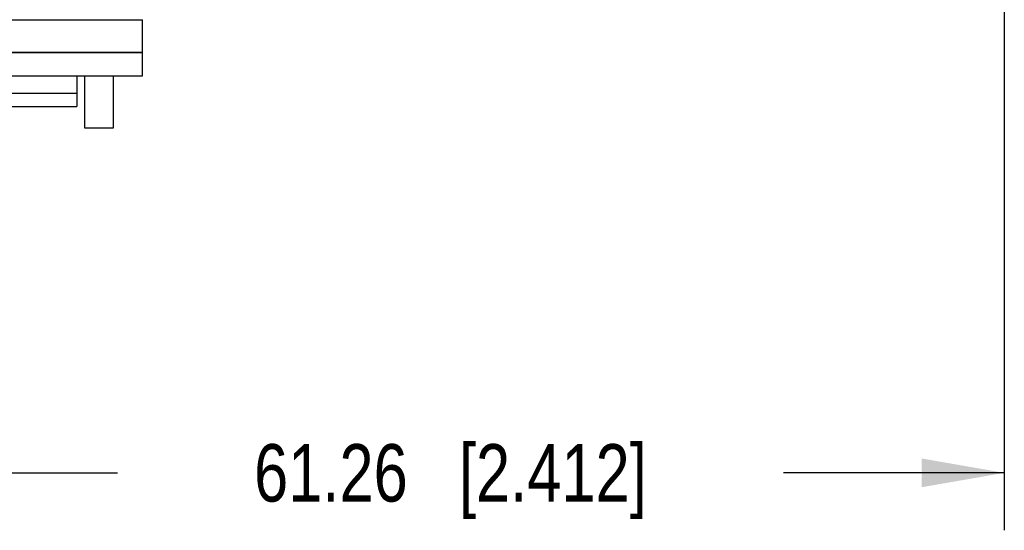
# Model space of a CAD drawing. Header units: inches. Extents: x 0 to 22, y 0 to 17.
# Tile 42 of 46: x 11.4 to 13.5, y 10.8 to 11.9. Entities that reach past the tile are written whole.
import ezdxf

# ---------------------------------------------------------------- set-up
doc = ezdxf.new("R2010")
doc.units = ezdxf.units.IN
doc.header["$LTSCALE"] = 1.21
doc.header["$MEASUREMENT"] = 0
doc.layers.get('0').update_dxf_attribs({"linetype": 'CONTINUOUS'})
doc.layers.add('DIMENSIONS', color=7, linetype='CONTINUOUS')
doc.styles.get("Standard").update_dxf_attribs({"font": 'txt', "width": 0.8})
doc.dimstyles.new('DIMSTYLE_1', dxfattribs={"dimtxt": 0.125, "dimasz": 0.18, "dimexe": 0.125, "dimexo": 0.0625, "dimgap": 0.0625, "dimtad": 0, "dimtih": 1, "dimtoh": 1, "dimdsep": 46, "dimtxsty": 'STANDARD', "dimblk": '_FILLED', "dimblk1": '_FILLED', "dimblk2": '_FILLED', "dimcen": 0.09, "dimadec": 0, "dimazin": 0, "dimtp": 0.02, "dimtm": 0.02, "dimtfac": 1, "dimtofl": 0, "dimtmove": 0, "dimatfit": 3, "dimldrblk": '_FILLED', "dimfxl": 1, "dimtolj": 1, "dimarcsym": 0})

# ---------------------------------------------------------------- blocks, each defined once
blk = doc.blocks.new('_FILLED')
at = {"color": 0, "linetype": 'BYBLOCK'}
blk.add_solid([(0, 0), (-1, 0.174), (-1, -0.174)], dxfattribs=at)
blk = doc.blocks.new('*D2')
at = {"layer": 'DIMENSIONS', "color": 2, "linetype": 'CONTINUOUS'}
for p, q in [((13.542, 12.6796), (13.542, 10.8277)), ((11.1301, 11.6875), (11.1301, 10.8277)), ((11.1301, 10.9527), (11.6111, 10.9527)), ((13.542, 10.9527), (13.0611, 10.9527))]:
    blk.add_line(p, q, dxfattribs=at)
at = {"layer": 'DIMENSIONS', "color": 2, "linetype": 'CONTINUOUS', "xscale": 0.18, "yscale": 0.18, "zscale": 0.18, "rotation": 180.0000000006}
blk.add_blockref('_FILLED', (11.1301, 10.9527), dxfattribs=at)
at = {"layer": 'DIMENSIONS', "color": 2, "linetype": 'CONTINUOUS', "xscale": 0.18, "yscale": 0.18, "zscale": 0.18}
blk.add_blockref('_FILLED', (13.542, 10.9527), dxfattribs=at)
at = {"layer": 'DIMENSIONS', "color": 2, "linetype": 'CONTINUOUS', "insert": (12.3361, 11.0152), "char_height": 0.125, "width": 1.325, "attachment_point": 2, "line_spacing_factor": 0.9}
blk.add_mtext('61.26{\\Ftxt.shx;\\W1.000000;\\H0.125000; }[2.412]', dxfattribs=at)

msp = doc.modelspace()

# ---------------------------------------------------------------- linework, layer by layer
at = {"color": 7, "linetype": 'CONTINUOUS'}
for p, q in [((10.5946, 11.9385), (11.6655, 11.9385)), ((11.6655, 11.8169), (11.6655, 11.9385)), ((11.233, 11.8681), (11.6655, 11.8681)), ((11.6655, 11.8665), (11.2382, 11.8665)), ((10.5946, 11.8169), (11.6655, 11.8169)), ((11.5228, 11.8169), (11.5228, 11.75)), ((11.5404, 11.7027), (11.5404, 11.8169)), ((11.6018, 11.8169), (11.6018, 11.7027)), ((11.5228, 11.7781), (10.7374, 11.7781)), ((10.7374, 11.75), (11.5228, 11.75)), ((11.6018, 11.7027), (11.5404, 11.7027))]:
    msp.add_line(p, q, dxfattribs=at)

# ---------------------------------------------------------------- dimensions: what is measured, and where the dimension line sits
at = {"layer": 'DIMENSIONS', "color": 2, "linetype": 'CONTINUOUS'}
dim = msp.add_linear_dim(base=(11.1301, 10.9527), p1=(13.542, 12.7421), p2=(11.1301, 11.75), angle=180, dimstyle='DIMSTYLE_1', dxfattribs=at)
dim.commit()
dim.dimension.update_dxf_attribs({"geometry": '*D2', "text_midpoint": (12.3361, 10.9527), "dimtype": 160})

doc.saveas('drawing.dxf')
